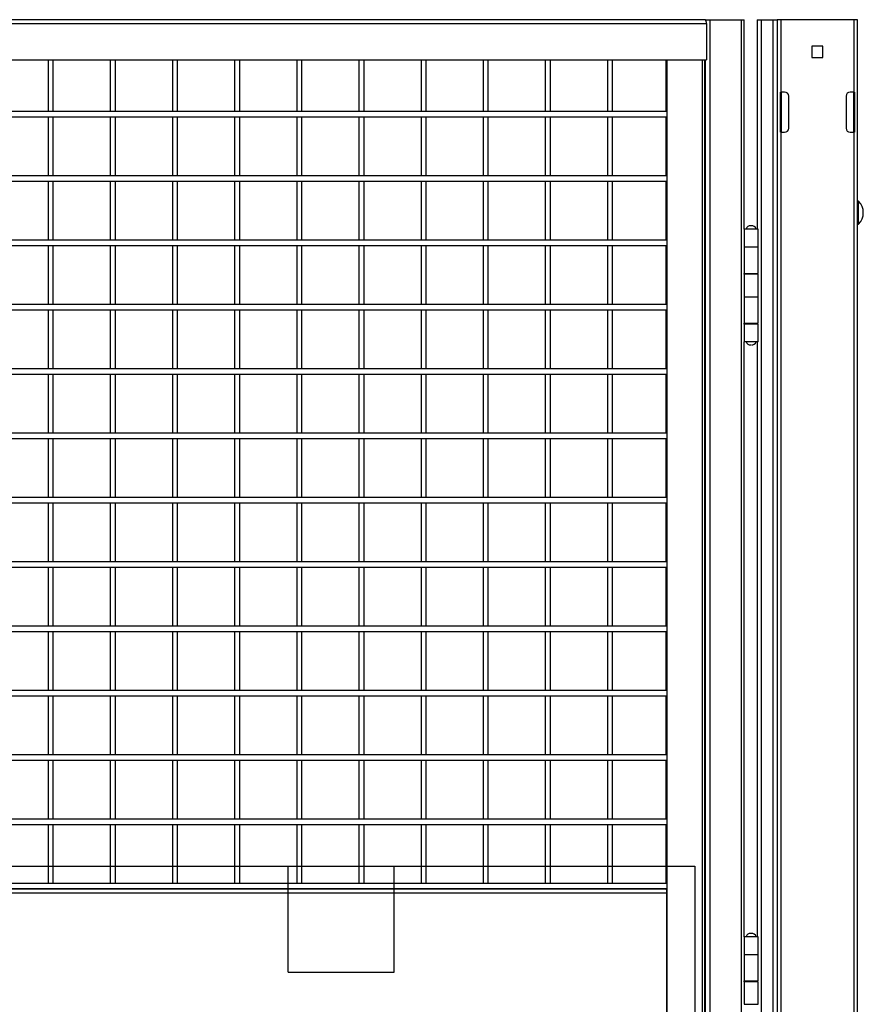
# Model space of a CAD drawing. Header units: inches. Extents: x 0.1 to 10.7, y 0.1 to 7.7.
# Tile 8 of 46: x 4.1 to 5.1, y 3.6 to 4.9. Entities that reach past the tile are written whole.
import ezdxf

# ---------------------------------------------------------------- set-up
doc = ezdxf.new("R2010")
doc.units = ezdxf.units.IN
doc.header["$MEASUREMENT"] = 0
doc.layers.add('TEXT', color=140, linetype='Continuous', lineweight=25)

msp = doc.modelspace()

# ---------------------------------------------------------------- linework, layer by layer
for p, q in [((4.94063, 4.87784), (3.17983, 4.87784)), ((3.18107, 4.87304), (4.94187, 4.87304)), ((4.94063, 4.87784), (4.94691, 4.87784)), ((4.94187, 4.87304), (4.94187, 4.82576)), ((4.94691, 2.12784), (4.94691, 4.87784)), ((4.94691, 4.87784), (4.98715, 4.87784)), ((4.98715, 4.87784), (4.98715, 2.12784)), ((4.98715, 4.87784), (4.99101, 4.87784)), ((4.99101, 4.60649), (4.99101, 4.87784)), ((5.00763, 4.87784), (5.00763, 4.64346)), ((5.00763, 4.87784), (5.01315, 4.87784)), ((5.01315, 2.12784), (5.01315, 4.87784)), ((5.01315, 4.87784), (5.02815, 4.87784)), ((5.02815, 4.87784), (5.02815, 2.12784)), ((5.02815, 4.87784), (5.03367, 4.87784)), ((5.03367, 4.87784), (5.03367, 1.9143)), ((5.03867, 4.87784), (5.03367, 4.87784)), ((5.03867, 4.78409), (5.03867, 4.87784)), ((5.13284, 4.87784), (5.03867, 4.87784)), ((5.13284, 4.87784), (5.13284, 4.78409)), ((5.13784, 4.87784), (5.13284, 4.87784)), ((5.13784, 1.9143), (5.13784, 4.87784)), ((5.09291, 4.84333), (5.07859, 4.84333)), ((5.07859, 4.84333), (5.07859, 4.82901)), ((5.09291, 4.82901), (5.09291, 4.84333)), ((3.18107, 4.82576), (4.94187, 4.82576)), ((4.08929, 4.82576), (4.08929, 4.75871)), ((4.09595, 4.75871), (4.09595, 4.82576)), ((4.16978, 4.82576), (4.16978, 4.75871)), ((4.17645, 4.75871), (4.17645, 4.82576)), ((4.25027, 4.82576), (4.25027, 4.75871)), ((4.25694, 4.75871), (4.25694, 4.82576)), ((4.33077, 4.82576), (4.33077, 4.75871)), ((4.33744, 4.75871), (4.33744, 4.82576)), ((4.41126, 4.82576), (4.41126, 4.75871)), ((4.41793, 4.75871), (4.41793, 4.82576)), ((4.49176, 4.82576), (4.49176, 4.75871)), ((4.49842, 4.75871), (4.49842, 4.82576)), ((4.57225, 4.82576), (4.57225, 4.75871)), ((4.57892, 4.75871), (4.57892, 4.82576)), ((4.65274, 4.82576), (4.65274, 4.75871)), ((4.65941, 4.75871), (4.65941, 4.82576)), ((4.73324, 4.82576), (4.73324, 4.75871)), ((4.7399, 4.75871), (4.7399, 4.82576)), ((4.81373, 4.82576), (4.81373, 4.75871)), ((4.8204, 4.75871), (4.8204, 4.82576)), ((4.89001, 4.7587), (4.89001, 4.82576)), ((4.89079, 4.82576), (4.89079, 2.17913)), ((4.93646, 4.82576), (4.93646, 2.17913)), ((4.94002, 2.17913), (4.94002, 4.82576)), ((4.94053, 4.82576), (4.94053, 2.17913)), ((5.07859, 4.82901), (5.09291, 4.82901)), ((5.03784, 4.78409), (5.03867, 4.78409)), ((5.03784, 4.73201), (5.03784, 4.78409)), ((5.04325, 4.78409), (5.03867, 4.78409)), ((5.03867, 4.78409), (5.03867, 4.73201)), ((5.13284, 4.78409), (5.12825, 4.78409)), ((5.13284, 4.78409), (5.13367, 4.78409)), ((5.13284, 4.73201), (5.13284, 4.78409)), ((5.13367, 4.78409), (5.13367, 4.73201)), ((5.04867, 4.73742), (5.04867, 4.77867)), ((5.12284, 4.77867), (5.12284, 4.73742)), ((4.89001, 4.75871), (3.2306, 4.75871)), ((3.2306, 4.75205), (4.89001, 4.75205)), ((4.08929, 4.75205), (4.08929, 4.67538)), ((4.09595, 4.67538), (4.09595, 4.75205)), ((4.16978, 4.75205), (4.16978, 4.67538)), ((4.17645, 4.67538), (4.17645, 4.75205)), ((4.25027, 4.75205), (4.25027, 4.67538)), ((4.25694, 4.67538), (4.25694, 4.75205)), ((4.33077, 4.75205), (4.33077, 4.67538)), ((4.33744, 4.67538), (4.33744, 4.75205)), ((4.41126, 4.75205), (4.41126, 4.67538)), ((4.41793, 4.67538), (4.41793, 4.75205)), ((4.49176, 4.75205), (4.49176, 4.67538)), ((4.49842, 4.67538), (4.49842, 4.75205)), ((4.57225, 4.75205), (4.57225, 4.67538)), ((4.57892, 4.67538), (4.57892, 4.75205)), ((4.65274, 4.75205), (4.65274, 4.67538)), ((4.65941, 4.67538), (4.65941, 4.75205)), ((4.73324, 4.75205), (4.73324, 4.67538)), ((4.7399, 4.67538), (4.7399, 4.75205)), ((4.81373, 4.75205), (4.81373, 4.67538)), ((4.8204, 4.67538), (4.8204, 4.75205)), ((4.89001, 4.67536), (4.89001, 4.75206)), ((5.03867, 4.73201), (5.03784, 4.73201)), ((5.03867, 3.53409), (5.03867, 4.73201)), ((5.03867, 4.73201), (5.04325, 4.73201)), ((5.12825, 4.73201), (5.13284, 4.73201)), ((5.13284, 4.73201), (5.13284, 3.53409)), ((5.13367, 4.73201), (5.13284, 4.73201)), ((4.89001, 4.67538), (3.2306, 4.67538)), ((3.2306, 4.66871), (4.89001, 4.66871)), ((4.08929, 4.66871), (4.08929, 4.59205)), ((4.09595, 4.59205), (4.09595, 4.66871)), ((4.16978, 4.66871), (4.16978, 4.59205)), ((4.17645, 4.59205), (4.17645, 4.66871)), ((4.25027, 4.66871), (4.25027, 4.59205)), ((4.25694, 4.59205), (4.25694, 4.66871)), ((4.33077, 4.66871), (4.33077, 4.59205)), ((4.33744, 4.59205), (4.33744, 4.66871)), ((4.41126, 4.66871), (4.41126, 4.59205)), ((4.41793, 4.59205), (4.41793, 4.66871)), ((4.49176, 4.66871), (4.49176, 4.59205)), ((4.49842, 4.59205), (4.49842, 4.66871)), ((4.57225, 4.66871), (4.57225, 4.59205)), ((4.57892, 4.59205), (4.57892, 4.66871)), ((4.65274, 4.66871), (4.65274, 4.59205)), ((4.65941, 4.59205), (4.65941, 4.66871)), ((4.73324, 4.66871), (4.73324, 4.59205)), ((4.7399, 4.59205), (4.7399, 4.66871)), ((4.81373, 4.66871), (4.81373, 4.59205)), ((4.8204, 4.59205), (4.8204, 4.66871)), ((4.89001, 4.59203), (4.89001, 4.66873)), ((5.00763, 4.64346), (5.00763, 4.61221)), ((5.13909, 4.61308), (5.13909, 4.6426)), ((4.99086, 4.60649), (4.99086, 4.58357)), ((5.00877, 4.60649), (4.99086, 4.60649)), ((4.99331, 4.60674), (5.00633, 4.60674)), ((4.99462, 4.60674), (4.99462, 4.60649)), ((5.00501, 4.60649), (5.00501, 4.60674)), ((5.00622, 4.60701), (5.00763, 4.60701)), ((5.00763, 4.61221), (5.00763, 4.60649)), ((5.00877, 4.58357), (5.00877, 4.60649)), ((4.89001, 4.59205), (3.2306, 4.59205)), ((3.2306, 4.58538), (4.89001, 4.58538)), ((4.08929, 4.58538), (4.08929, 4.50871)), ((4.09595, 4.50871), (4.09595, 4.58538)), ((4.16978, 4.58538), (4.16978, 4.50871)), ((4.17645, 4.50871), (4.17645, 4.58538)), ((4.25027, 4.58538), (4.25027, 4.50871)), ((4.25694, 4.50871), (4.25694, 4.58538)), ((4.33077, 4.58538), (4.33077, 4.50871)), ((4.33744, 4.50871), (4.33744, 4.58538)), ((4.41126, 4.58538), (4.41126, 4.50871)), ((4.41793, 4.50871), (4.41793, 4.58538)), ((4.49176, 4.58538), (4.49176, 4.50871)), ((4.49842, 4.50871), (4.49842, 4.58538)), ((4.57225, 4.58538), (4.57225, 4.50871)), ((4.57892, 4.50871), (4.57892, 4.58538)), ((4.65274, 4.58538), (4.65274, 4.50871)), ((4.65941, 4.50871), (4.65941, 4.58538)), ((4.73324, 4.58538), (4.73324, 4.50871)), ((4.7399, 4.50871), (4.7399, 4.58538)), ((4.81373, 4.58538), (4.81373, 4.50871)), ((4.8204, 4.50871), (4.8204, 4.58538)), ((4.89001, 4.5087), (4.89001, 4.5854)), ((4.99086, 4.58357), (4.99086, 4.54919)), ((4.99086, 4.58357), (5.00877, 4.58357)), ((5.00877, 4.54919), (5.00877, 4.58357)), ((4.99086, 4.54919), (5.00877, 4.54919)), ((4.99086, 4.54815), (4.99086, 4.51899)), ((5.00877, 4.54815), (4.99086, 4.54815)), ((4.99101, 4.54815), (4.99101, 4.54919)), ((4.99355, 4.54919), (4.99355, 4.54815)), ((4.99462, 4.54919), (4.99462, 4.54815)), ((5.00501, 4.54815), (5.00501, 4.54919)), ((5.00763, 4.54919), (5.00763, 4.54815)), ((5.00877, 4.51899), (5.00877, 4.54815)), ((4.99086, 4.51899), (4.99086, 4.48461)), ((4.99086, 4.51899), (5.00877, 4.51899)), ((5.00877, 4.48461), (5.00877, 4.51899)), ((4.89001, 4.50871), (3.2306, 4.50871)), ((3.2306, 4.50205), (4.89001, 4.50205)), ((4.08929, 4.50205), (4.08929, 4.42538)), ((4.09595, 4.42538), (4.09595, 4.50205)), ((4.16978, 4.50205), (4.16978, 4.42538)), ((4.17645, 4.42538), (4.17645, 4.50205)), ((4.25027, 4.50205), (4.25027, 4.42538)), ((4.25694, 4.42538), (4.25694, 4.50205)), ((4.33077, 4.50205), (4.33077, 4.42538)), ((4.33744, 4.42538), (4.33744, 4.50205)), ((4.41126, 4.50205), (4.41126, 4.42538)), ((4.41793, 4.42538), (4.41793, 4.50205)), ((4.49176, 4.50205), (4.49176, 4.42538)), ((4.49842, 4.42538), (4.49842, 4.50205)), ((4.57225, 4.50205), (4.57225, 4.42538)), ((4.57892, 4.42538), (4.57892, 4.50205)), ((4.65274, 4.50205), (4.65274, 4.42538)), ((4.65941, 4.42538), (4.65941, 4.50205)), ((4.73324, 4.50205), (4.73324, 4.42538)), ((4.7399, 4.42538), (4.7399, 4.50205)), ((4.81373, 4.50205), (4.81373, 4.42538)), ((4.8204, 4.42538), (4.8204, 4.50205)), ((4.89001, 4.42536), (4.89001, 4.50206)), ((4.99086, 4.48461), (5.00877, 4.48461)), ((4.99086, 4.48357), (4.99086, 4.46065)), ((5.00877, 4.48357), (4.99086, 4.48357)), ((4.99101, 4.48357), (4.99101, 4.48461)), ((4.99355, 4.48461), (4.99355, 4.48357)), ((4.99462, 4.48461), (4.99462, 4.48357)), ((5.00501, 4.48357), (5.00501, 4.48461)), ((5.00763, 4.48461), (5.00763, 4.48357)), ((5.00877, 4.46065), (5.00877, 4.48357)), ((5.00877, 4.46065), (4.99086, 4.46065)), ((4.99101, 3.68982), (4.99101, 4.46065)), ((5.00763, 4.46065), (5.00763, 3.68982)), ((4.89001, 4.42538), (3.2306, 4.42538)), ((3.2306, 4.41871), (4.89001, 4.41871)), ((4.08929, 4.41871), (4.08929, 4.34205)), ((4.09595, 4.34205), (4.09595, 4.41871)), ((4.16978, 4.41871), (4.16978, 4.34205)), ((4.17645, 4.34205), (4.17645, 4.41871)), ((4.25027, 4.41871), (4.25027, 4.34205)), ((4.25694, 4.34205), (4.25694, 4.41871)), ((4.33077, 4.41871), (4.33077, 4.34205)), ((4.33744, 4.34205), (4.33744, 4.41871)), ((4.41126, 4.41871), (4.41126, 4.34205)), ((4.41793, 4.34205), (4.41793, 4.41871)), ((4.49176, 4.41871), (4.49176, 4.34205)), ((4.49842, 4.34205), (4.49842, 4.41871)), ((4.57225, 4.41871), (4.57225, 4.34205)), ((4.57892, 4.34205), (4.57892, 4.41871)), ((4.65274, 4.41871), (4.65274, 4.34205)), ((4.65941, 4.34205), (4.65941, 4.41871)), ((4.73324, 4.41871), (4.73324, 4.34205)), ((4.7399, 4.34205), (4.7399, 4.41871)), ((4.81373, 4.41871), (4.81373, 4.34205)), ((4.8204, 4.34205), (4.8204, 4.41871)), ((4.89001, 4.34203), (4.89001, 4.41873)), ((4.89001, 4.34205), (3.2306, 4.34205)), ((3.2306, 4.33538), (4.89001, 4.33538)), ((4.08929, 4.33538), (4.08929, 4.25871)), ((4.09595, 4.25871), (4.09595, 4.33538)), ((4.16978, 4.33538), (4.16978, 4.25871)), ((4.17645, 4.25871), (4.17645, 4.33538)), ((4.25027, 4.33538), (4.25027, 4.25871)), ((4.25694, 4.25871), (4.25694, 4.33538)), ((4.33077, 4.33538), (4.33077, 4.25871)), ((4.33744, 4.25871), (4.33744, 4.33538)), ((4.41126, 4.33538), (4.41126, 4.25871)), ((4.41793, 4.25871), (4.41793, 4.33538)), ((4.49176, 4.33538), (4.49176, 4.25871)), ((4.49842, 4.25871), (4.49842, 4.33538)), ((4.57225, 4.33538), (4.57225, 4.25871)), ((4.57892, 4.25871), (4.57892, 4.33538)), ((4.65274, 4.33538), (4.65274, 4.25871)), ((4.65941, 4.25871), (4.65941, 4.33538)), ((4.73324, 4.33538), (4.73324, 4.25871)), ((4.7399, 4.25871), (4.7399, 4.33538)), ((4.81373, 4.33538), (4.81373, 4.25871)), ((4.8204, 4.25871), (4.8204, 4.33538)), ((4.89001, 4.2587), (4.89001, 4.3354)), ((4.89001, 4.25871), (3.2306, 4.25871)), ((3.2306, 4.25205), (4.89001, 4.25205)), ((4.08929, 4.25205), (4.08929, 4.17538)), ((4.09595, 4.17538), (4.09595, 4.25205)), ((4.16978, 4.25205), (4.16978, 4.17538)), ((4.17645, 4.17538), (4.17645, 4.25205)), ((4.25027, 4.25205), (4.25027, 4.17538)), ((4.25694, 4.17538), (4.25694, 4.25205)), ((4.33077, 4.25205), (4.33077, 4.17538)), ((4.33744, 4.17538), (4.33744, 4.25205)), ((4.41126, 4.25205), (4.41126, 4.17538)), ((4.41793, 4.17538), (4.41793, 4.25205)), ((4.49176, 4.25205), (4.49176, 4.17538)), ((4.49842, 4.17538), (4.49842, 4.25205)), ((4.57225, 4.25205), (4.57225, 4.17538)), ((4.57892, 4.17538), (4.57892, 4.25205)), ((4.65274, 4.25205), (4.65274, 4.17538)), ((4.65941, 4.17538), (4.65941, 4.25205)), ((4.73324, 4.25205), (4.73324, 4.17538)), ((4.7399, 4.17538), (4.7399, 4.25205)), ((4.81373, 4.25205), (4.81373, 4.17538)), ((4.8204, 4.17538), (4.8204, 4.25205)), ((4.89001, 4.17536), (4.89001, 4.25206)), ((4.89001, 4.17538), (3.2306, 4.17538)), ((3.2306, 4.16871), (4.89001, 4.16871)), ((4.08929, 4.16871), (4.08929, 4.09205)), ((4.09595, 4.09205), (4.09595, 4.16871)), ((4.16978, 4.16871), (4.16978, 4.09205)), ((4.17645, 4.09205), (4.17645, 4.16871)), ((4.25027, 4.16871), (4.25027, 4.09205)), ((4.25694, 4.09205), (4.25694, 4.16871)), ((4.33077, 4.16871), (4.33077, 4.09205)), ((4.33744, 4.09205), (4.33744, 4.16871)), ((4.41126, 4.16871), (4.41126, 4.09205)), ((4.41793, 4.09205), (4.41793, 4.16871)), ((4.49176, 4.16871), (4.49176, 4.09205)), ((4.49842, 4.09205), (4.49842, 4.16871)), ((4.57225, 4.16871), (4.57225, 4.09205)), ((4.57892, 4.09205), (4.57892, 4.16871)), ((4.65274, 4.16871), (4.65274, 4.09205)), ((4.65941, 4.09205), (4.65941, 4.16871)), ((4.73324, 4.16871), (4.73324, 4.09205)), ((4.7399, 4.09205), (4.7399, 4.16871)), ((4.81373, 4.16871), (4.81373, 4.09205)), ((4.8204, 4.09205), (4.8204, 4.16871)), ((4.89001, 4.09203), (4.89001, 4.16873)), ((4.89001, 4.09205), (3.2306, 4.09205)), ((3.2306, 4.08538), (4.89001, 4.08538)), ((4.08929, 4.08538), (4.08929, 4.00871)), ((4.09595, 4.00871), (4.09595, 4.08538)), ((4.16978, 4.08538), (4.16978, 4.00871)), ((4.17645, 4.00871), (4.17645, 4.08538)), ((4.25027, 4.08538), (4.25027, 4.00871)), ((4.25694, 4.00871), (4.25694, 4.08538)), ((4.33077, 4.08538), (4.33077, 4.00871)), ((4.33744, 4.00871), (4.33744, 4.08538)), ((4.41126, 4.08538), (4.41126, 4.00871)), ((4.41793, 4.00871), (4.41793, 4.08538)), ((4.49176, 4.08538), (4.49176, 4.00871)), ((4.49842, 4.00871), (4.49842, 4.08538)), ((4.57225, 4.08538), (4.57225, 4.00871)), ((4.57892, 4.00871), (4.57892, 4.08538)), ((4.65274, 4.08538), (4.65274, 4.00871)), ((4.65941, 4.00871), (4.65941, 4.08538)), ((4.73324, 4.08538), (4.73324, 4.00871)), ((4.7399, 4.00871), (4.7399, 4.08538)), ((4.81373, 4.08538), (4.81373, 4.00871)), ((4.8204, 4.00871), (4.8204, 4.08538)), ((4.89001, 4.0087), (4.89001, 4.0854)), ((4.89001, 4.00871), (3.2306, 4.00871)), ((3.2306, 4.00205), (4.89001, 4.00205)), ((4.08929, 4.00205), (4.08929, 3.92538)), ((4.09595, 3.92538), (4.09595, 4.00205)), ((4.16978, 4.00205), (4.16978, 3.92538)), ((4.17645, 3.92538), (4.17645, 4.00205)), ((4.25027, 4.00205), (4.25027, 3.92538)), ((4.25694, 3.92538), (4.25694, 4.00205)), ((4.33077, 4.00205), (4.33077, 3.92538)), ((4.33744, 3.92538), (4.33744, 4.00205)), ((4.41126, 4.00205), (4.41126, 3.92538)), ((4.41793, 3.92538), (4.41793, 4.00205)), ((4.49176, 4.00205), (4.49176, 3.92538)), ((4.49842, 3.92538), (4.49842, 4.00205)), ((4.57225, 4.00205), (4.57225, 3.92538)), ((4.57892, 3.92538), (4.57892, 4.00205)), ((4.65274, 4.00205), (4.65274, 3.92538)), ((4.65941, 3.92538), (4.65941, 4.00205)), ((4.73324, 4.00205), (4.73324, 3.92538)), ((4.7399, 3.92538), (4.7399, 4.00205)), ((4.81373, 4.00205), (4.81373, 3.92538)), ((4.8204, 3.92538), (4.8204, 4.00205)), ((4.89001, 3.92536), (4.89001, 4.00206)), ((4.89001, 3.92538), (3.2306, 3.92538)), ((3.2306, 3.91871), (4.89001, 3.91871)), ((4.08929, 3.91871), (4.08929, 3.84205)), ((4.09595, 3.84205), (4.09595, 3.91871)), ((4.16978, 3.91871), (4.16978, 3.84205)), ((4.17645, 3.84205), (4.17645, 3.91871)), ((4.25027, 3.91871), (4.25027, 3.84205)), ((4.25694, 3.84205), (4.25694, 3.91871)), ((4.33077, 3.91871), (4.33077, 3.84205)), ((4.33744, 3.84205), (4.33744, 3.91871)), ((4.41126, 3.91871), (4.41126, 3.84205)), ((4.41793, 3.84205), (4.41793, 3.91871)), ((4.49176, 3.91871), (4.49176, 3.84205)), ((4.49842, 3.84205), (4.49842, 3.91871)), ((4.57225, 3.91871), (4.57225, 3.84205)), ((4.57892, 3.84205), (4.57892, 3.91871)), ((4.65274, 3.91871), (4.65274, 3.84205)), ((4.65941, 3.84205), (4.65941, 3.91871)), ((4.73324, 3.91871), (4.73324, 3.84205)), ((4.7399, 3.84205), (4.7399, 3.91871)), ((4.81373, 3.91871), (4.81373, 3.84205)), ((4.8204, 3.84205), (4.8204, 3.91871)), ((4.89001, 3.84203), (4.89001, 3.91873)), ((4.89001, 3.84205), (3.2306, 3.84205)), ((3.2306, 3.83538), (4.89001, 3.83538)), ((4.08929, 3.83538), (4.08929, 3.75871)), ((4.09595, 3.75871), (4.09595, 3.83538)), ((4.16978, 3.83538), (4.16978, 3.75871)), ((4.17645, 3.75871), (4.17645, 3.83538)), ((4.25027, 3.83538), (4.25027, 3.75871)), ((4.25694, 3.75871), (4.25694, 3.83538)), ((4.33077, 3.83538), (4.33077, 3.75871)), ((4.33744, 3.75871), (4.33744, 3.83538)), ((4.41126, 3.83538), (4.41126, 3.75871)), ((4.41793, 3.75871), (4.41793, 3.83538)), ((4.49176, 3.83538), (4.49176, 3.75871)), ((4.49842, 3.75871), (4.49842, 3.83538)), ((4.57225, 3.83538), (4.57225, 3.75871)), ((4.57892, 3.75871), (4.57892, 3.83538)), ((4.65274, 3.83538), (4.65274, 3.75871)), ((4.65941, 3.75871), (4.65941, 3.83538)), ((4.73324, 3.83538), (4.73324, 3.75871)), ((4.7399, 3.75871), (4.7399, 3.83538)), ((4.81373, 3.83538), (4.81373, 3.75871)), ((4.8204, 3.75871), (4.8204, 3.83538)), ((4.89001, 3.7587), (4.89001, 3.8354)), ((4.89001, 3.75871), (3.2306, 3.75871)), ((3.2306, 3.75205), (4.89001, 3.75205)), ((4.88936, 3.75205), (3.2306, 3.75205)), ((4.89001, 3.75144), (4.89001, 3.75206)), ((3.2306, 3.74653), (4.89079, 3.74653)), ((4.89079, 3.25757), (4.89079, 3.74653)), ((4.99086, 3.68982), (4.99086, 3.6669)), ((5.00877, 3.68982), (4.99086, 3.68982)), ((4.99331, 3.69007), (5.00633, 3.69007)), ((4.99462, 3.69007), (4.99462, 3.68982)), ((5.00501, 3.68982), (5.00501, 3.69007)), ((5.00622, 3.69034), (5.00763, 3.69034)), ((5.00877, 3.6669), (5.00877, 3.68982)), ((4.99086, 3.6669), (4.99086, 3.63253)), ((4.99086, 3.6669), (5.00877, 3.6669)), ((5.00877, 3.63253), (5.00877, 3.6669)), ((4.99086, 3.63253), (5.00877, 3.63253)), ((4.99086, 3.63149), (4.99086, 3.60232)), ((5.00877, 3.63149), (4.99086, 3.63149)), ((4.99101, 3.63149), (4.99101, 3.63253)), ((4.99355, 3.63253), (4.99355, 3.63149)), ((4.99462, 3.63253), (4.99462, 3.63149)), ((5.00501, 3.63149), (5.00501, 3.63253)), ((5.00763, 3.63253), (5.00763, 3.63149)), ((5.00877, 3.60232), (5.00877, 3.63149)), ((4.99086, 3.60232), (5.00877, 3.60232))]:
    msp.add_line(p, q)
at = {"flags": 128}
msp.add_lwpolyline([(4.89079, 3.74653), (4.89076, 3.7476), (4.89068, 3.74864), (4.89055, 3.74959), (4.89037, 3.75043), (4.89015, 3.75112), (4.88991, 3.75163), (4.88964, 3.75194), (4.88936, 3.75205)], dxfattribs=at)
for centre, radius, start, end in [((4.93631, 4.87416), 0.00568, 348.63095, 40.39069), ((5.04325, 4.77867), 0.00542, 0, 90), ((5.12825, 4.77867), 0.00542, 90, 180), ((5.04325, 4.73742), 0.00542, 270, 0), ((5.12825, 4.73742), 0.00542, 180, 270), ((5.13857, 4.64209), 0.000733, 44.76533, 180), ((5.12421, 4.62784), 0.02096, 315.23467, 44.76533), ((4.9993, 4.60451), 0.00639, 90, 159.64898), ((5.00034, 4.60451), 0.00639, 20.35102, 90), ((5.13857, 4.61359), 0.000733, 180, 315.23467), ((4.9993, 4.46287), 0.00639, 200.35102, 270), ((5.00034, 4.46287), 0.00639, 270, 339.64898), ((4.9993, 3.68785), 0.00639, 90, 159.64898), ((5.00034, 3.68785), 0.00639, 20.35102, 90)]:
    msp.add_arc(centre, radius, start, end)
for points in [[(5.00027, 4.6109), (5.0002, 4.6109), (5.00008, 4.6109), (4.99982, 4.6109), (4.99968, 4.6109), (4.99956, 4.6109)], [(4.99936, 4.45649), (4.9993, 4.45649), (4.99928, 4.45649), (4.99935, 4.45649), (4.99944, 4.45649), (4.99956, 4.45649)], [(5.00027, 3.69424), (5.0002, 3.69424), (5.00008, 3.69424), (4.99982, 3.69424), (4.99968, 3.69424), (4.99956, 3.69424)]]:
    msp.add_open_spline(points, degree=3, knots=[0, 0, 0, 0, 0.5, 0.5, 1, 1, 1, 1])
at = {"layer": 'TEXT'}
for p, q in [((0.11458, 3.78125), (4.92708, 3.78125)), ((4.4, 3.64375), (4.4, 3.78125)), ((4.5375, 3.64375), (4.5375, 3.78125)), ((4.92708, 3.78125), (4.92708, 0.11458)), ((4.4, 3.64375), (4.5375, 3.64375))]:
    msp.add_line(p, q, dxfattribs=at)

doc.saveas('drawing.dxf')
